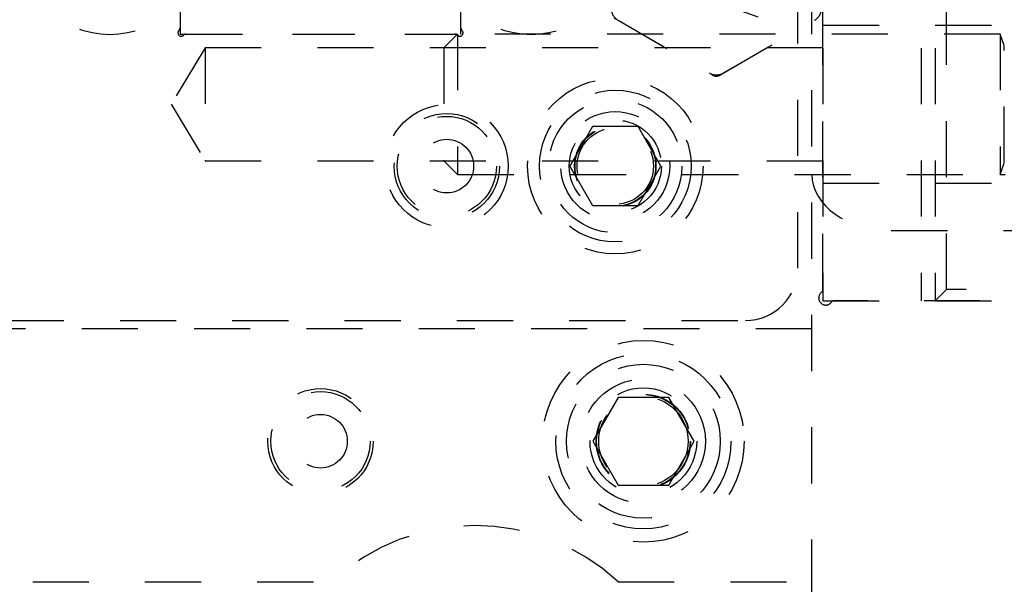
# Model space of a CAD drawing. Header units: inches. Extents: x 1880 to 2363, y -453 to -54.
# Tile 113 of 256: x 1907.77 to 1909.52, y -421.86 to -420.86. Entities that reach past the tile are written whole.
import ezdxf

# ---------------------------------------------------------------- set-up
doc = ezdxf.new("R2010")
doc.units = ezdxf.units.IN
doc.header["$LTSCALE"] = 0.5
doc.header["$MEASUREMENT"] = 0
doc.linetypes.add('HIDDEN', pattern=[0.225, 0.15, -0.075])
doc.layers.add('SID-M-H', color=4, linetype='HIDDEN')

msp = doc.modelspace()

# ---------------------------------------------------------------- linework, layer by layer
at = {"layer": 'SID-M-H'}
for p, q in [((1909.17767, -423.48517), (1909.17767, -416.98517)), ((1909.19734, -419.11017), (1909.19734, -421.36017)), ((1909.37234, -419.11017), (1909.37234, -421.36017)), ((1909.39734, -419.11017), (1909.39734, -421.36017)), ((1909.19734, -421.34081), (1909.19734, -419.12953)), ((1909.41734, -421.34017), (1909.41734, -419.13017)), ((1908.05267, -419.58517), (1908.05267, -420.88517)), ((1908.05267, -419.59612), (1908.05267, -420.87421)), ((1908.55267, -420.87421), (1908.55267, -419.61517)), ((1908.55267, -420.88517), (1908.55267, -419.63517)), ((1908.98782, -420.82017), (1909.15267, -420.88017)), ((1909.15267, -421.30227), (1909.15267, -420.83827)), ((1908.82517, -420.85631), (1909.00267, -420.95879)), ((1908.83267, -420.86064), (1908.99517, -420.95446)), ((1909.02017, -420.95446), (1909.18267, -420.86064)), ((1909.01267, -420.95879), (1909.17767, -420.86352)), ((1909.19734, -420.86967), (1909.67234, -420.86967)), ((1908.05267, -420.88517), (1908.54684, -420.88517)), ((1908.06362, -420.88517), (1908.54171, -420.88517)), ((1908.54684, -420.88517), (1908.52234, -420.90967)), ((1908.54684, -420.88517), (1908.52234, -420.90967)), ((1908.54684, -420.88517), (1908.54684, -421.13517)), ((1908.54684, -420.88517), (1908.54684, -421.13517)), ((1909.51303, -420.88517), (1908.54684, -420.88517)), ((1909.51303, -420.88517), (1908.54684, -420.88517)), ((1909.51303, -420.88517), (1909.51303, -421.13517)), ((1909.51303, -420.88517), (1909.51303, -421.13517)), ((1909.52042, -420.90547), (1909.51303, -420.88517)), ((1909.52042, -420.90547), (1909.51303, -420.88517)), ((1908.09734, -420.90967), (1908.03695, -421.01017)), ((1908.09734, -420.90967), (1908.09734, -421.11067)), ((1909.19734, -420.90967), (1908.09734, -420.90967)), ((1908.52234, -420.90967), (1908.52234, -421.11067)), ((1908.52234, -420.90967), (1908.52234, -421.11067)), ((1909.52042, -421.11442), (1909.52042, -420.90592)), ((1909.52042, -421.11442), (1909.52042, -420.90592)), ((1908.03695, -421.01017), (1908.09734, -421.11067)), ((1908.78707, -421.04996), (1908.74648, -421.12027)), ((1908.86826, -421.04996), (1908.78707, -421.04996)), ((1908.90886, -421.12027), (1908.86826, -421.04996)), ((1908.09734, -421.11067), (1909.19734, -421.11067)), ((1908.52234, -421.11067), (1908.54684, -421.13517)), ((1908.52234, -421.11067), (1908.54684, -421.13517)), ((1908.74648, -421.12027), (1908.78707, -421.19058)), ((1908.86826, -421.19058), (1908.90886, -421.12027)), ((1909.51303, -421.13517), (1909.52042, -421.11486)), ((1909.51303, -421.13517), (1909.52042, -421.11486)), ((1908.54684, -421.13517), (1909.51303, -421.13517)), ((1908.54684, -421.13517), (1909.51303, -421.13517)), ((1909.51303, -421.13517), (1909.52194, -421.13517)), ((1909.19734, -421.15067), (1909.67234, -421.15067)), ((1908.78707, -421.19058), (1908.86826, -421.19058)), ((1909.31909, -421.23517), (1910.17767, -421.23517)), ((1909.39734, -421.36017), (1909.41734, -421.34017)), ((1909.65234, -421.34017), (1909.41734, -421.34017)), ((1909.19734, -421.36017), (1909.67234, -421.36017)), ((1909.67767, -421.36017), (1909.2167, -421.36017)), ((1905.54567, -421.39527), (1909.05967, -421.39527)), ((1909.17767, -421.41027), (1905.99017, -421.41027)), ((1908.83256, -421.53204), (1908.78746, -421.61017)), ((1908.92277, -421.53204), (1908.83256, -421.53204)), ((1908.96788, -421.61017), (1908.92277, -421.53204)), ((1908.78746, -421.61017), (1908.83256, -421.68829)), ((1908.92277, -421.68829), (1908.96788, -421.61017)), ((1908.83256, -421.68829), (1908.92277, -421.68829)), ((1905.99017, -421.86017), (1908.32272, -421.86017)), ((1908.83262, -421.86017), (1909.17767, -421.86017))]:
    msp.add_line(p, q, dxfattribs=at)
for centre, radius in [((1907.92767, -420.73017), 0.15625), ((1908.67767, -420.73017), 0.15625), ((1908.82767, -421.12027), 0.15625), ((1908.82767, -421.12027), 0.135), ((1908.82767, -421.12027), 0.1186), ((1908.52767, -421.12027), 0.10937), ((1908.52767, -421.12027), 0.09375), ((1908.52767, -421.12027), 0.0885), ((1908.82767, -421.12027), 0.097), ((1908.82767, -421.12027), 0.082), ((1908.82767, -421.12027), 0.07247), ((1908.82767, -421.12027), 0.0722), ((1908.82767, -421.12027), 0.07168), ((1908.82767, -421.12027), 0.068), ((1908.52767, -421.12027), 0.04775), ((1908.87767, -421.61017), 0.1795), ((1908.87767, -421.61017), 0.156), ((1908.87767, -421.61017), 0.137), ((1908.87767, -421.61017), 0.1105), ((1908.30267, -421.61017), 0.09375), ((1908.30267, -421.61017), 0.0885), ((1908.87767, -421.61017), 0.095), ((1908.87767, -421.61017), 0.08397), ((1908.87767, -421.61017), 0.0837), ((1908.87767, -421.61017), 0.08318), ((1908.87767, -421.61017), 0.0795), ((1908.30267, -421.61017), 0.04775)]:
    msp.add_circle(centre, radius, dxfattribs=at)
for centre, radius, start, end in [((1908.84517, -420.83899), 0.025, 180, 240), ((1909.17017, -420.83899), 0.025, 300, 0), ((1908.05479, -420.88305), 0.006, 132.59227, 317.40773), ((1908.04667, -420.87421), 0.006, 312.59227, 0), ((1908.55054, -420.88305), 0.006, 222.59227, 47.40773), ((1908.55867, -420.87421), 0.006, 180, 227.40773), ((1908.06362, -420.89117), 0.006, 90, 137.40773), ((1908.54171, -420.89117), 0.006, 42.59227, 90), ((1909.00767, -420.93281), 0.025, 240, 300), ((1909.00767, -420.95013), 0.01, 240, 300), ((1909.05967, -421.30227), 0.093, 270, 0), ((1909.20234, -421.35517), 0.0125, 124.8499, 325.1501), ((1909.19234, -421.34081), 0.005, 304.8499, 0), ((1909.2167, -421.36517), 0.005, 90, 145.1501), ((1908.57767, -422.13517), 0.375, 47.16657, 132.83343)]:
    msp.add_arc(centre, radius, start, end, dxfattribs=at)
msp.add_ellipse((1909.31909, -421.13517), major_axis=(-0.14142, 0), ratio=0.7071068, start_param=0, end_param=1.5707963, dxfattribs=at)

doc.saveas('drawing.dxf')
